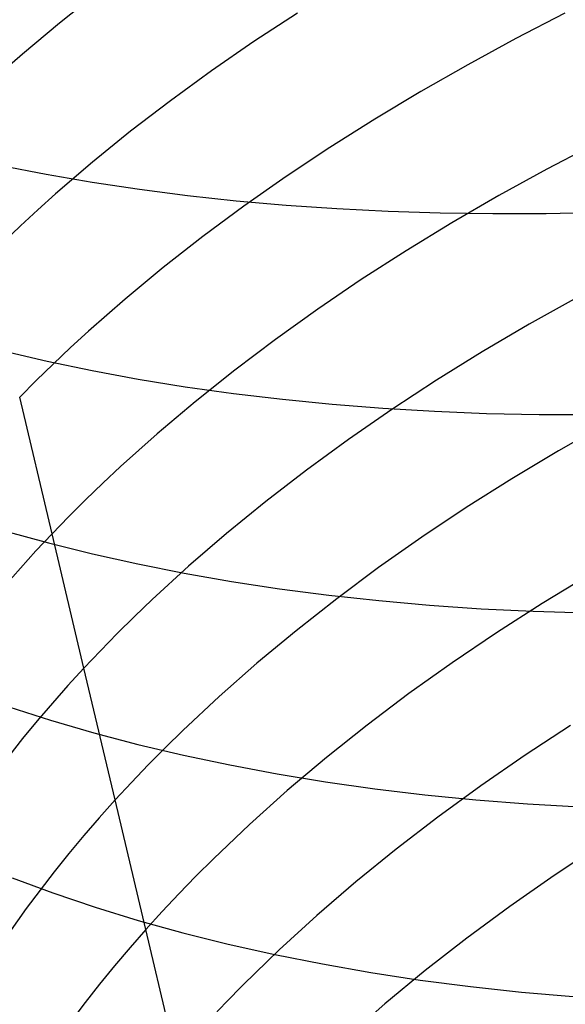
# Model space of a CAD drawing. Extents: x -383 to 1849, y -1185 to -529.
# Tile 85 of 256: x -343.67 to -339.05, y -1074.15 to -1065.83. Entities that reach past the tile are written whole.
import ezdxf

# ---------------------------------------------------------------- set-up
doc = ezdxf.new("R2010")
doc.units = 0
doc.layers.add('PREDEFINITO', color=7, linetype='CONTINUOUS')

msp = doc.modelspace()

# ---------------------------------------------------------------- linework, layer by layer
at = {"layer": 'PREDEFINITO'}
for p, q in [((-343.0053, -1065.6016, 515.0508), (-343.33, -1065.8592, 514.7938)), ((-341.3163, -1065.7738, 516.8962), (-341.6855, -1066.0154, 516.6844)), ((-339.0546, -1065.776, 518.7206), (-339.4695, -1065.9898, 518.5662)), ((-343.33, -1065.8592, 514.7938), (-343.6422, -1066.1213, 514.5266)), ((-341.6855, -1066.0154, 516.6844), (-342.0441, -1066.2625, 516.4619)), ((-339.4695, -1065.9898, 518.5662), (-339.8762, -1066.2104, 518.4006)), ((-343.6422, -1066.1213, 514.5266), (-343.7934, -1066.254, 514.3892)), ((-342.0441, -1066.2625, 516.4619), (-342.3915, -1066.5149, 516.229)), ((-339.8762, -1066.2104, 518.4006), (-340.2742, -1066.4375, 518.2241)), ((-340.2742, -1066.4375, 518.2241), (-340.663, -1066.6709, 518.0367)), ((-342.3915, -1066.5149, 516.229), (-342.7272, -1066.7725, 515.9858)), ((-340.663, -1066.6709, 518.0367), (-341.042, -1066.9104, 517.8387)), ((-342.7272, -1066.7725, 515.9858), (-343.0509, -1067.0349, 515.7323)), ((-341.042, -1066.9104, 517.8387), (-341.4108, -1067.1559, 517.6301)), ((-338.7927, -1066.877, 519.6751), (-339.207, -1067.0937, 519.5229)), ((-343.8215, -1067.0628, 489.4908), (-343.4411, -1067.1371, 489.1869)), ((-343.0509, -1067.0349, 515.7323), (-343.362, -1067.302, 515.4687)), ((-339.207, -1067.0937, 519.5229), (-339.613, -1067.3173, 519.3597)), ((-343.4411, -1067.1371, 489.1869), (-343.0517, -1067.2042, 488.8928)), ((-341.4108, -1067.1559, 517.6301), (-341.769, -1067.407, 517.411)), ((-343.0517, -1067.2042, 488.8928), (-342.6537, -1067.2639, 488.6089)), ((-342.6537, -1067.2639, 488.6089), (-342.2475, -1067.3161, 488.3356)), ((-343.362, -1067.302, 515.4687), (-343.5126, -1067.4373, 515.3332)), ((-342.2475, -1067.3161, 488.3356), (-341.8337, -1067.3609, 488.0732)), ((-339.613, -1067.3173, 519.3597), (-340.0102, -1067.5477, 519.1857)), ((-343.5126, -1067.4373, 515.3332), (-343.66, -1067.5736, 515.1951)), ((-341.769, -1067.407, 517.411), (-342.1159, -1067.6637, 517.1817)), ((-341.8337, -1067.3609, 488.0732), (-341.4125, -1067.3981, 487.8219)), ((-341.4125, -1067.3981, 487.8219), (-340.9845, -1067.4276, 487.5822)), ((-340.9845, -1067.4276, 487.5822), (-340.5501, -1067.4494, 487.3544)), ((-340.5501, -1067.4494, 487.3544), (-340.1097, -1067.4633, 487.1389)), ((-340.1097, -1067.4633, 487.1389), (-339.6637, -1067.4694, 486.9358)), ((-339.6637, -1067.4694, 486.9358), (-339.2126, -1067.4675, 486.7457)), ((-339.2126, -1067.4675, 486.7457), (-338.7568, -1067.4575, 486.5688)), ((-343.66, -1067.5736, 515.1951), (-343.8039, -1067.7111, 515.0547)), ((-340.0102, -1067.5477, 519.1857), (-340.3982, -1067.7846, 519.0011)), ((-342.1159, -1067.6637, 517.1817), (-342.4512, -1067.9256, 516.9421)), ((-340.3982, -1067.7846, 519.0011), (-340.7764, -1068.0279, 518.8059)), ((-342.4512, -1067.9256, 516.9421), (-342.7743, -1068.1927, 516.6925)), ((-340.7764, -1068.0279, 518.8059), (-341.1444, -1068.2772, 518.6003)), ((-338.9518, -1068.1776, 520.5039), (-339.357, -1068.4043, 520.343)), ((-342.7743, -1068.1927, 516.6925), (-343.0848, -1068.4645, 516.4329)), ((-341.1444, -1068.2772, 518.6003), (-341.5016, -1068.5325, 518.3845)), ((-339.357, -1068.4043, 520.343), (-339.7533, -1068.638, 520.1715)), ((-343.0848, -1068.4645, 516.4329), (-343.2351, -1068.6022, 516.2994)), ((-343.2351, -1068.6022, 516.2994), (-343.3821, -1068.7411, 516.1635)), ((-341.5016, -1068.5325, 518.3845), (-341.8476, -1068.7934, 518.1584)), ((-343.8063, -1068.6286, 490.757), (-343.4347, -1068.7157, 490.4471)), ((-339.7533, -1068.638, 520.1715), (-340.1402, -1068.8785, 519.9895)), ((-343.3821, -1068.7411, 516.1635), (-343.5257, -1068.881, 516.0252)), ((-343.4347, -1068.7157, 490.4471), (-343.0536, -1068.7955, 490.1468)), ((-343.0536, -1068.7955, 490.1468), (-342.6636, -1068.8678, 489.8563)), ((-341.8476, -1068.7934, 518.1584), (-342.1819, -1069.0599, 517.9223)), ((-343.5257, -1068.881, 516.0252), (-343.6658, -1069.0221, 515.8845)), ((-342.6636, -1068.8678, 489.8563), (-342.265, -1068.9326, 489.5758)), ((-342.265, -1068.9326, 489.5758), (-341.8583, -1068.9897, 489.3059)), ((-340.1402, -1068.8785, 519.9895), (-340.5174, -1069.1255, 519.7971)), ((-343.3919, -1070.1761, 516.8802), (-343.6658, -1069.0221, 515.8845)), ((-341.8583, -1068.9897, 489.3059), (-341.4439, -1069.0392, 489.0467)), ((-342.1819, -1069.0599, 517.9223), (-342.5039, -1069.3316, 517.6764)), ((-341.4439, -1069.0392, 489.0467), (-341.0222, -1069.0808, 488.7986)), ((-341.0222, -1069.0808, 488.7986), (-340.5937, -1069.1145, 488.562)), ((-340.5174, -1069.1255, 519.7971), (-340.8843, -1069.3789, 519.5944)), ((-340.5937, -1069.1145, 488.562), (-340.1588, -1069.1403, 488.3372)), ((-340.1588, -1069.1403, 488.3372), (-339.7179, -1069.158, 488.1244)), ((-339.7179, -1069.158, 488.1244), (-339.2715, -1069.1676, 487.9241)), ((-339.2715, -1069.1676, 487.9241), (-338.8199, -1069.1689, 487.7365)), ((-338.704, -1069.2444, 521.5044), (-339.108, -1069.4742, 521.346)), ((-342.5039, -1069.3316, 517.6764), (-342.8133, -1069.6083, 517.4206)), ((-340.8843, -1069.3789, 519.5944), (-341.2403, -1069.6383, 519.3816)), ((-339.108, -1069.4742, 521.346), (-339.503, -1069.7111, 521.1771)), ((-342.8133, -1069.6083, 517.4206), (-342.963, -1069.7485, 517.2891)), ((-341.2403, -1069.6383, 519.3816), (-341.5851, -1069.9036, 519.1588)), ((-342.963, -1069.7485, 517.2891), (-343.1094, -1069.8899, 517.1551)), ((-339.503, -1069.7111, 521.1771), (-339.8888, -1069.9549, 520.9978)), ((-343.1094, -1069.8899, 517.1551), (-343.2524, -1070.0324, 517.0188)), ((-341.5851, -1069.9036, 519.1588), (-341.918, -1070.1747, 518.926)), ((-339.8888, -1069.9549, 520.9978), (-340.2646, -1070.2055, 520.8083)), ((-343.2524, -1070.0324, 517.0188), (-343.3919, -1070.1761, 516.8802)), ((-343.7846, -1070.1528, 492.0646), (-343.4215, -1070.2531, 491.7491)), ((-343.3919, -1070.1761, 516.8802), (-343.5278, -1070.3208, 516.7392)), ((-343.1223, -1071.3112, 517.8985), (-343.3919, -1070.1761, 516.8802)), ((-341.918, -1070.1747, 518.926), (-342.2387, -1070.4511, 518.6835)), ((-343.4215, -1070.2531, 491.7491), (-343.0486, -1070.346, 491.4427)), ((-340.2646, -1070.2055, 520.8083), (-340.6301, -1070.4626, 520.6088)), ((-343.5278, -1070.3208, 516.7392), (-343.6602, -1070.4667, 516.5958)), ((-343.0486, -1070.346, 491.4427), (-342.6663, -1070.4313, 491.1456)), ((-342.6663, -1070.4313, 491.1456), (-342.275, -1070.509, 490.8582)), ((-343.6602, -1070.4667, 516.5958), (-343.7891, -1070.6135, 516.4503)), ((-342.2387, -1070.4511, 518.6835), (-342.5467, -1070.7329, 518.4313)), ((-342.275, -1070.509, 490.8582), (-341.8753, -1070.579, 490.5809)), ((-340.6301, -1070.4626, 520.6088), (-340.9848, -1070.726, 520.3992)), ((-341.8753, -1070.579, 490.5809), (-341.4674, -1070.6411, 490.3138)), ((-338.853, -1070.5253, 522.366), (-339.2478, -1070.7653, 522.2)), ((-341.4674, -1070.6411, 490.3138), (-341.052, -1070.6953, 490.0575)), ((-342.5467, -1070.7329, 518.4313), (-342.6957, -1070.8756, 518.3016)), ((-340.9848, -1070.726, 520.3992), (-341.3281, -1070.9955, 520.1798)), ((-341.052, -1070.6953, 490.0575), (-340.6293, -1070.7415, 489.8122)), ((-340.6293, -1070.7415, 489.8122), (-340.1998, -1070.7796, 489.5781)), ((-339.2478, -1070.7653, 522.2), (-339.6333, -1071.0124, 522.0239)), ((-340.1998, -1070.7796, 489.5781), (-339.7639, -1070.8095, 489.3558)), ((-339.7639, -1070.8095, 489.3558), (-339.3222, -1070.8312, 489.1454)), ((-339.3222, -1070.8312, 489.1454), (-338.8749, -1070.8444, 488.9473)), ((-342.6957, -1070.8756, 518.3016), (-342.8413, -1071.0196, 518.1696)), ((-342.8413, -1071.0196, 518.1696), (-342.9836, -1071.1648, 518.0352)), ((-341.3281, -1070.9955, 520.1798), (-341.6597, -1071.2708, 519.9506)), ((-339.6333, -1071.0124, 522.0239), (-340.0088, -1071.2665, 521.8377)), ((-342.9836, -1071.1648, 518.0352), (-343.1223, -1071.3112, 517.8985)), ((-341.6597, -1071.2708, 519.9506), (-341.9789, -1071.5518, 519.7119)), ((-340.0088, -1071.2665, 521.8377), (-340.3739, -1071.5272, 521.6416)), ((-343.1223, -1071.3112, 517.8985), (-343.2574, -1071.4587, 517.7595)), ((-342.858, -1072.4265, 518.9392), (-343.1223, -1071.3112, 517.8985)), ((-343.2574, -1071.4587, 517.7595), (-343.389, -1071.6074, 517.6182)), ((-341.9789, -1071.5518, 519.7119), (-342.2854, -1071.8382, 519.4636)), ((-340.3739, -1071.5272, 521.6416), (-340.7282, -1071.7944, 521.4357)), ((-343.7585, -1071.6379, 493.4075), (-343.4041, -1071.7516, 493.0869)), ((-343.389, -1071.6074, 517.6182), (-343.5171, -1071.757, 517.4746)), ((-343.5171, -1071.757, 517.4746), (-343.6415, -1071.9078, 517.3289)), ((-343.4041, -1071.7516, 493.0869), (-343.0395, -1071.8578, 492.775)), ((-342.2854, -1071.8382, 519.4636), (-342.4337, -1071.9834, 519.336)), ((-340.7282, -1071.7944, 521.4357), (-341.0711, -1072.0679, 521.2202)), ((-339.0072, -1071.7983, 523.2475), (-339.3914, -1072.0488, 523.0742)), ((-343.6415, -1071.9078, 517.3289), (-343.8797, -1072.212, 517.0313)), ((-343.0395, -1071.8578, 492.775), (-342.6652, -1071.9563, 492.472)), ((-342.6652, -1071.9563, 492.472), (-342.2815, -1072.0471, 492.1783)), ((-342.4337, -1071.9834, 519.336), (-342.5786, -1072.1298, 519.206)), ((-342.2815, -1072.0471, 492.1783), (-341.889, -1072.1301, 491.8941)), ((-341.0711, -1072.0679, 521.2202), (-341.4022, -1072.3474, 520.995)), ((-339.3914, -1072.0488, 523.0742), (-339.7656, -1072.3064, 522.8911)), ((-342.5786, -1072.1298, 519.206), (-342.72, -1072.2775, 519.0737)), ((-341.889, -1072.1301, 491.8941), (-341.488, -1072.2052, 491.6199)), ((-341.488, -1072.2052, 491.6199), (-341.079, -1072.2723, 491.3558)), ((-342.72, -1072.2775, 519.0737), (-342.858, -1072.4265, 518.9392)), ((-341.4022, -1072.3474, 520.995), (-341.7209, -1072.6327, 520.7605)), ((-341.079, -1072.2723, 491.3558), (-340.6623, -1072.3313, 491.1024)), ((-340.6623, -1072.3313, 491.1024), (-340.2386, -1072.3821, 490.8597)), ((-339.7656, -1072.3064, 522.8911), (-340.1295, -1072.5708, 522.6982)), ((-342.858, -1072.4265, 518.9392), (-342.9924, -1072.5766, 518.8023)), ((-342.5982, -1073.5213, 520.0015), (-342.858, -1072.4265, 518.9392)), ((-340.2386, -1072.3821, 490.8597), (-339.8081, -1072.4246, 490.6283)), ((-339.8081, -1072.4246, 490.6283), (-339.3713, -1072.4587, 490.4084)), ((-339.3713, -1072.4587, 490.4084), (-338.9286, -1072.4843, 490.2003)), ((-342.9924, -1072.5766, 518.8023), (-343.1233, -1072.7279, 518.6632)), ((-340.1295, -1072.5708, 522.6982), (-340.4824, -1072.8419, 522.4958)), ((-341.7209, -1072.6327, 520.7605), (-342.0268, -1072.9236, 520.5167)), ((-343.1233, -1072.7279, 518.6632), (-343.2505, -1072.8802, 518.522)), ((-340.4824, -1072.8419, 522.4958), (-340.8239, -1073.1195, 522.2838)), ((-338.7624, -1072.8109, 524.3138), (-339.1463, -1073.0647, 524.1437)), ((-343.2505, -1072.8802, 518.522), (-343.3742, -1073.0336, 518.3786)), ((-342.0268, -1072.9236, 520.5167), (-342.1748, -1073.0711, 520.3913)), ((-343.7298, -1073.0855, 494.7812), (-343.3845, -1073.2127, 494.4562)), ((-343.3742, -1073.0336, 518.3786), (-343.6109, -1073.3435, 518.0856)), ((-342.1748, -1073.0711, 520.3913), (-342.3194, -1073.2199, 520.2636)), ((-339.1463, -1073.0647, 524.1437), (-339.5202, -1073.3258, 523.9639)), ((-340.8239, -1073.1195, 522.2838), (-341.1536, -1073.4032, 522.0624)), ((-343.3845, -1073.2127, 494.4562), (-343.0287, -1073.3323, 494.1394)), ((-342.3194, -1073.2199, 520.2636), (-342.4606, -1073.3699, 520.1337)), ((-343.6109, -1073.3435, 518.0856), (-343.8331, -1073.657, 517.7847)), ((-343.0287, -1073.3323, 494.1394), (-342.6628, -1073.4443, 493.8311)), ((-339.5202, -1073.3258, 523.9639), (-339.8836, -1073.5939, 523.7745)), ((-342.4606, -1073.3699, 520.1337), (-342.5982, -1073.5213, 520.0015)), ((-341.1536, -1073.4032, 522.0624), (-341.4709, -1073.6929, 521.8318)), ((-342.6628, -1073.4443, 493.8311), (-342.2871, -1073.5485, 493.5316)), ((-342.5982, -1073.5213, 520.0015), (-342.7323, -1073.6738, 519.8671)), ((-342.3438, -1074.5958, 521.0856), (-342.5982, -1073.5213, 520.0015)), ((-342.2871, -1073.5485, 493.5316), (-341.9021, -1073.6447, 493.2414)), ((-339.8836, -1073.5939, 523.7745), (-340.2361, -1073.8688, 523.5756)), ((-342.7323, -1073.6738, 519.8671), (-342.8627, -1073.8276, 519.7305)), ((-341.9021, -1073.6447, 493.2414), (-341.5083, -1073.733, 492.9606)), ((-341.4709, -1073.6929, 521.8318), (-341.7753, -1073.9884, 521.5921)), ((-341.5083, -1073.733, 492.9606), (-341.1061, -1073.8132, 492.6895)), ((-342.8627, -1073.8276, 519.7305), (-342.9896, -1073.9825, 519.5917)), ((-341.1061, -1073.8132, 492.6895), (-340.696, -1073.8852, 492.4286)), ((-340.696, -1073.8852, 492.4286), (-340.2782, -1073.9489, 492.1782)), ((-340.2361, -1073.8688, 523.5756), (-340.577, -1074.1504, 523.3675)), ((-342.9896, -1073.9825, 519.5917), (-343.113, -1074.1385, 519.4509)), ((-341.7753, -1073.9884, 521.5921), (-341.9226, -1074.1383, 521.4688)), ((-340.2782, -1073.9489, 492.1782), (-339.8534, -1074.0042, 491.9384)), ((-339.8534, -1074.0042, 491.9384), (-339.4219, -1074.0509, 491.7097)), ((-339.4219, -1074.0509, 491.7097), (-338.9841, -1074.0891, 491.4924)), ((-343.113, -1074.1385, 519.4509), (-343.3488, -1074.4536, 519.1631)), ((-341.9226, -1074.1383, 521.4688), (-342.0665, -1074.2895, 521.3433)), ((-340.577, -1074.1504, 523.3675), (-340.9061, -1074.4384, 523.1501))]:
    msp.add_line(p, q, dxfattribs=at)

doc.saveas('drawing.dxf')
